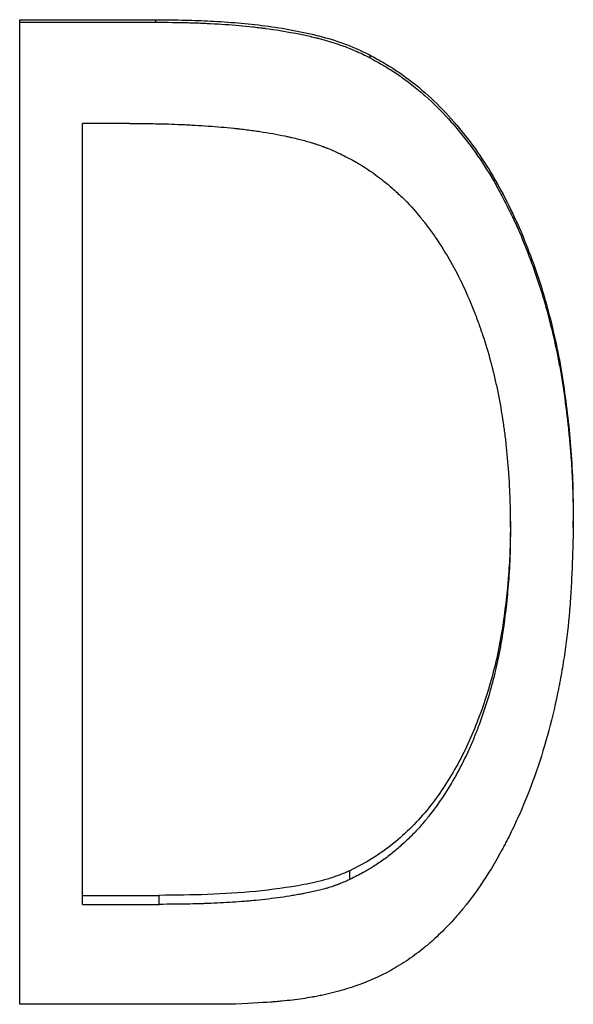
# Model space of a CAD drawing. Header units: millimetres. Extents: x -150 to 245, y -67 to 128.
# Tile 3 of 18: x -22 to -17, y -12 to -3. Entities that reach past the tile are written whole.
import ezdxf

# ---------------------------------------------------------------- set-up
doc = ezdxf.new("R2010")
doc.units = ezdxf.units.MM

msp = doc.modelspace()

# ---------------------------------------------------------------- linework, layer by layer
at = {"color": 7, "linetype": 'Continuous', "lineweight": 25}
for p, q in [((-21.9231, -12.0247), (-21.9231, -2.999)), ((-21.9231, -2.999), (-20.6737, -2.999)), ((-21.9231, -3.0215), (-20.6737, -3.0215)), ((-20.6737, -3.0215), (-20.6737, -2.999)), ((-18.7103, -3.3481), (-18.7103, -3.3231)), ((-21.3462, -11.1087), (-21.3462, -3.9503)), ((-20.9171, -3.9503), (-21.3462, -3.9503)), ((-17.4231, -7.6523), (-17.4231, -7.5952)), ((-16.8462, -7.6541), (-16.8462, -7.597)), ((-18.8942, -10.8811), (-18.8942, -10.7999)), ((-21.3462, -11.0258), (-20.643, -11.0258)), ((-20.643, -11.1087), (-20.643, -11.0258)), ((-21.3462, -11.1087), (-20.643, -11.1087)), ((-20.0048, -12.0247), (-21.9231, -12.0247))]:
    msp.add_line(p, q, dxfattribs=at)
for points, knots in [([(-20.6737, -2.999), (-20.5831, -2.9999), (-20.4158, -3.0017), (-20.0815, -3.0132), (-19.6715, -3.0478), (-19.2588, -3.1205), (-18.9779, -3.2046), (-18.8232, -3.2684), (-18.748, -3.3049), (-18.7103, -3.3231)], [0, 0, 0, 0, 0.135385, 0.250067, 0.500068, 0.749993, 0.874979, 0.937484, 1, 1, 1, 1]), ([(-20.6737, -3.0215), (-20.5623, -3.0227), (-20.4718, -3.024), (-20.3846, -3.026), (-20.3684, -3.0264), (-20.3499, -3.0269), (-20.3462, -3.027), (-20.3391, -3.0272), (-20.3339, -3.0274), (-20.3181, -3.0279), (-20.3075, -3.0282), (-20.276, -3.0293), (-20.2551, -3.0302), (-20.2239, -3.0315), (-20.2135, -3.032), (-20.1927, -3.0329), (-20.1834, -3.0334), (-20.081, -3.0386), (-19.9938, -3.0446), (-19.8689, -3.0557), (-19.8282, -3.0597), (-19.7686, -3.0663), (-19.749, -3.0686), (-19.72, -3.0721), (-19.7103, -3.0733), (-19.696, -3.0752), (-19.6912, -3.0758), (-19.6841, -3.0767), (-19.6817, -3.0771), (-19.677, -3.0777), (-19.6752, -3.0779), (-19.5781, -3.091), (-19.4899, -3.1051), (-19.3667, -3.1284), (-19.3271, -3.1365), (-19.27, -3.1492), (-19.2513, -3.1535), (-19.2239, -3.1601), (-19.2149, -3.1623), (-19.2014, -3.1657), (-19.197, -3.1668), (-19.1881, -3.1691), (-19.1848, -3.17), (-19.1356, -3.1828), (-19.0938, -3.1947), (-19.0339, -3.2134), (-19.0144, -3.2198), (-18.9764, -3.2327), (-18.9589, -3.239), (-18.9206, -3.2532), (-18.9014, -3.2608), (-18.8724, -3.2728), (-18.8627, -3.2769), (-18.8481, -3.2832), (-18.8433, -3.2854), (-18.8359, -3.2886), (-18.8335, -3.2897), (-18.8286, -3.2919), (-18.8253, -3.2934), (-18.7984, -3.3056), (-18.7606, -3.3236), (-18.7103, -3.3481)], [0, 0, 0, 0, 0.125, 0.125, 0.15625, 0.15625, 0.164062, 0.164062, 0.171875, 0.171875, 0.1875, 0.1875, 0.21875, 0.21875, 0.234375, 0.234375, 0.25, 0.25, 0.375, 0.375, 0.4375, 0.4375, 0.46875, 0.46875, 0.484375, 0.484375, 0.492188, 0.492188, 0.496094, 0.496094, 0.5, 0.5, 0.625, 0.625, 0.6875, 0.6875, 0.71875, 0.71875, 0.734375, 0.734375, 0.742188, 0.742188, 0.75, 0.75, 0.8125, 0.8125, 0.84375, 0.84375, 0.875, 0.875, 0.90625, 0.90625, 0.921875, 0.921875, 0.929688, 0.929688, 0.933594, 0.933594, 0.9375, 0.9375, 1, 1, 1, 1]), ([(-18.7103, -3.3231), (-18.6657, -3.348), (-18.5764, -3.3976), (-18.4032, -3.5059), (-18.2036, -3.6636), (-17.9846, -3.8782), (-17.7898, -4.1157), (-17.6167, -4.3678), (-17.4689, -4.6339), (-17.337, -4.9094), (-17.2234, -5.1957), (-17.1247, -5.487), (-17.0457, -5.7822), (-16.978, -6.0801), (-16.9131, -6.4819), (-16.8682, -6.8864), (-16.849, -7.2924), (-16.8471, -7.4954), (-16.8462, -7.597)], [0, 0, 0, 0, 0.031256, 0.062508, 0.124983, 0.186494, 0.249948, 0.312794, 0.373611, 0.43633, 0.499946, 0.562452, 0.624959, 0.687467, 0.749974, 0.874977, 0.937486, 1, 1, 1, 1]), ([(-18.7103, -3.3481), (-18.6806, -3.3648), (-18.6546, -3.3795), (-18.6213, -3.3986), (-18.6112, -3.4044), (-18.5973, -3.4124), (-18.593, -3.415), (-18.5867, -3.4186), (-18.5847, -3.4198), (-18.5818, -3.4215), (-18.5808, -3.4221), (-18.5789, -3.4232), (-18.5786, -3.4234), (-18.5536, -3.4382), (-18.531, -3.4521), (-18.4878, -3.4795), (-18.4677, -3.4927), (-18.4071, -3.5343), (-18.3667, -3.564), (-18.3064, -3.6114), (-18.2863, -3.6277), (-18.2562, -3.6528), (-18.2461, -3.6613), (-18.2261, -3.6786), (-18.2154, -3.688), (-18.1314, -3.7623), (-18.0597, -3.8331), (-17.9564, -3.9466), (-17.9226, -3.9856), (-17.8566, -4.066), (-17.8247, -4.107), (-17.7289, -4.2363), (-17.671, -4.3216), (-17.5931, -4.4482), (-17.5701, -4.4877), (-17.522, -4.5739), (-17.4977, -4.6195), (-17.4608, -4.6913), (-17.4484, -4.7158), (-17.4298, -4.7535), (-17.4245, -4.7644), (-17.4138, -4.7866), (-17.4084, -4.7978), (-17.3818, -4.8539), (-17.3611, -4.8997), (-17.3003, -5.0397), (-17.262, -5.1363), (-17.2069, -5.2879), (-17.1896, -5.3375), (-17.1652, -5.4105), (-17.1574, -5.4346), (-17.1422, -5.4823), (-17.1347, -5.5066), (-17.1005, -5.62), (-17.0737, -5.7193), (-17.0215, -5.9331), (-16.9992, -6.034), (-16.9722, -6.1726), (-16.9635, -6.221), (-16.9468, -6.3221), (-16.9386, -6.3754), (-16.9157, -6.5383), (-16.9027, -6.6434), (-16.8863, -6.7962), (-16.8814, -6.8462), (-16.8748, -6.9201), (-16.8728, -6.9445), (-16.8699, -6.9807), (-16.869, -6.9928), (-16.8672, -7.0168), (-16.8664, -7.028), (-16.862, -7.0908), (-16.8591, -7.1415), (-16.8554, -7.2182), (-16.8544, -7.2438), (-16.8529, -7.2825), (-16.8525, -7.2954), (-16.8518, -7.3148), (-16.8516, -7.3213), (-16.8514, -7.331), (-16.8513, -7.3343), (-16.8511, -7.3407), (-16.851, -7.3451), (-16.8491, -7.4154), (-16.8475, -7.5177), (-16.8462, -7.6541)], [0, 0, 0, 0, 0.015625, 0.015625, 0.023438, 0.023438, 0.027344, 0.027344, 0.029297, 0.029297, 0.030273, 0.030273, 0.03125, 0.03125, 0.046875, 0.046875, 0.0625, 0.0625, 0.09375, 0.09375, 0.109375, 0.109375, 0.117188, 0.117188, 0.125, 0.125, 0.1875, 0.1875, 0.21875, 0.21875, 0.25, 0.25, 0.3125, 0.3125, 0.34375, 0.34375, 0.375, 0.375, 0.390625, 0.390625, 0.398438, 0.398438, 0.40625, 0.40625, 0.4375, 0.4375, 0.5, 0.5, 0.53125, 0.53125, 0.546875, 0.546875, 0.5625, 0.5625, 0.625, 0.625, 0.6875, 0.6875, 0.71875, 0.71875, 0.75, 0.75, 0.8125, 0.8125, 0.84375, 0.84375, 0.859375, 0.859375, 0.867188, 0.867188, 0.875, 0.875, 0.90625, 0.90625, 0.921875, 0.921875, 0.929688, 0.929688, 0.933594, 0.933594, 0.935547, 0.935547, 0.9375, 0.9375, 1, 1, 1, 1]), ([(-20.9171, -3.9503), (-20.8107, -3.9508), (-20.7311, -3.9514), (-20.6766, -3.9523), (-20.6733, -3.9524), (-20.6683, -3.9525), (-20.6658, -3.9525), (-20.6582, -3.9527), (-20.6532, -3.9528), (-20.6382, -3.9531), (-20.6283, -3.9533), (-20.5983, -3.954), (-20.5784, -3.9545), (-20.5187, -3.9564), (-20.4791, -3.9579), (-20.4297, -3.9601), (-20.4185, -3.9607), (-20.3975, -3.9617), (-20.387, -3.9622), (-20.3557, -3.9638), (-20.3351, -3.9649), (-20.2736, -3.9685), (-20.2332, -3.9711), (-20.1141, -3.9796), (-20.0373, -3.9861), (-19.9586, -3.994), (-19.9527, -3.9946), (-19.9422, -3.9957), (-19.937, -3.9963), (-19.9213, -3.9979), (-19.9109, -3.9991), (-19.8799, -4.0026), (-19.8593, -4.005), (-19.7983, -4.0127), (-19.7582, -4.0182), (-19.6402, -4.0361), (-19.5643, -4.0497), (-19.4866, -4.0661), (-19.4802, -4.0674), (-19.4693, -4.0698), (-19.4639, -4.0709), (-19.4479, -4.0744), (-19.4374, -4.0768), (-19.4064, -4.0838), (-19.3863, -4.0886), (-19.3284, -4.1028), (-19.2924, -4.1125), (-19.2551, -4.1235), (-19.2497, -4.1251), (-19.2401, -4.128), (-19.2353, -4.1295), (-19.2211, -4.134), (-19.2116, -4.1371), (-19.1833, -4.1465), (-19.1645, -4.1531), (-19.1436, -4.1609), (-19.1428, -4.1613), (-19.1395, -4.1625), (-19.1378, -4.1632), (-19.1325, -4.1652), (-19.1289, -4.1666), (-19.1173, -4.1711), (-19.1088, -4.1744), (-19.081, -4.1854), (-19.0594, -4.1941), (-19.0349, -4.2041)], [0, 0, 0, 0, 0.125, 0.125, 0.128906, 0.128906, 0.132812, 0.132812, 0.140625, 0.140625, 0.15625, 0.15625, 0.1875, 0.1875, 0.25, 0.25, 0.265625, 0.265625, 0.28125, 0.28125, 0.3125, 0.3125, 0.375, 0.375, 0.5, 0.5, 0.507812, 0.507812, 0.515625, 0.515625, 0.53125, 0.53125, 0.5625, 0.5625, 0.625, 0.625, 0.75, 0.75, 0.757812, 0.757812, 0.765625, 0.765625, 0.78125, 0.78125, 0.8125, 0.8125, 0.875, 0.875, 0.882812, 0.882812, 0.890625, 0.890625, 0.90625, 0.90625, 0.9375, 0.9375, 0.941406, 0.941406, 0.945312, 0.945312, 0.953125, 0.953125, 0.96875, 0.96875, 1, 1, 1, 1]), ([(-19.0349, -4.2041), (-18.9846, -4.2283), (-18.944, -4.2484), (-18.9053, -4.2682), (-18.8981, -4.2719), (-18.8883, -4.2771), (-18.8852, -4.2787), (-18.8758, -4.2838), (-18.8711, -4.2863), (-18.8478, -4.299), (-18.8297, -4.3093), (-18.7427, -4.3609), (-18.6741, -4.4082), (-18.5887, -4.4753), (-18.5733, -4.4878), (-18.5411, -4.5144), (-18.5252, -4.5279), (-18.4778, -4.5691), (-18.4465, -4.5975), (-18.3577, -4.6833), (-18.3011, -4.7452), (-18.2404, -4.8202), (-18.2346, -4.8274), (-18.2222, -4.8431), (-18.216, -4.8509), (-18.1976, -4.8747), (-18.1855, -4.8907), (-18.1495, -4.9391), (-18.1261, -4.9721), (-18.0575, -5.073), (-18.014, -5.1429), (-17.8903, -5.3605), (-17.8167, -5.5161), (-17.7482, -5.6927), (-17.7447, -5.7018), (-17.7372, -5.7213), (-17.7335, -5.7311), (-17.7226, -5.7605), (-17.7155, -5.7801), (-17.6944, -5.8392), (-17.681, -5.8788), (-17.6422, -5.9983), (-17.6186, -6.0788), (-17.5946, -6.1704), (-17.5924, -6.1791), (-17.5875, -6.1981), (-17.5851, -6.2077), (-17.578, -6.2365), (-17.5733, -6.256), (-17.5595, -6.3149), (-17.5507, -6.3551), (-17.5254, -6.4781), (-17.51, -6.5634), (-17.4951, -6.6576), (-17.4945, -6.6616), (-17.493, -6.6711), (-17.4923, -6.6759), (-17.4901, -6.6903), (-17.4886, -6.7), (-17.4844, -6.7291), (-17.4817, -6.7488), (-17.4737, -6.8085), (-17.4688, -6.8491), (-17.455, -6.9739), (-17.4471, -7.0606), (-17.4399, -7.1623), (-17.4393, -7.1719), (-17.4379, -7.1928), (-17.4372, -7.2033), (-17.4353, -7.2346), (-17.4341, -7.2555), (-17.431, -7.3182), (-17.4292, -7.3599), (-17.4279, -7.4041), (-17.4279, -7.405), (-17.4277, -7.4086), (-17.4277, -7.4105), (-17.4275, -7.416), (-17.4274, -7.4198), (-17.4271, -7.4316), (-17.4269, -7.4398), (-17.4263, -7.466), (-17.4259, -7.4851), (-17.4246, -7.5478), (-17.4238, -7.5966), (-17.4231, -7.6523)], [0, 0, 0, 0, 0.03125, 0.03125, 0.039062, 0.039062, 0.042969, 0.042969, 0.046875, 0.046875, 0.0625, 0.0625, 0.125, 0.125, 0.140625, 0.140625, 0.15625, 0.15625, 0.1875, 0.1875, 0.25, 0.25, 0.257812, 0.257812, 0.265625, 0.265625, 0.28125, 0.28125, 0.3125, 0.3125, 0.375, 0.375, 0.5, 0.5, 0.507812, 0.507812, 0.515625, 0.515625, 0.53125, 0.53125, 0.5625, 0.5625, 0.625, 0.625, 0.632812, 0.632812, 0.640625, 0.640625, 0.65625, 0.65625, 0.6875, 0.6875, 0.75, 0.75, 0.753906, 0.753906, 0.757812, 0.757812, 0.765625, 0.765625, 0.78125, 0.78125, 0.8125, 0.8125, 0.875, 0.875, 0.882812, 0.882812, 0.890625, 0.890625, 0.90625, 0.90625, 0.9375, 0.9375, 0.939453, 0.939453, 0.941406, 0.941406, 0.945312, 0.945312, 0.953125, 0.953125, 0.96875, 0.96875, 1, 1, 1, 1]), ([(-16.8462, -7.6541), (-16.8483, -7.7391), (-16.8504, -7.8134), (-16.8533, -7.909), (-16.8543, -7.9382), (-16.8557, -7.978), (-16.8561, -7.9906), (-16.8568, -8.0086), (-16.857, -8.0144), (-16.8573, -8.0228), (-16.8574, -8.0256), (-16.8576, -8.0297), (-16.8577, -8.0311), (-16.8578, -8.0338), (-16.8578, -8.0342), (-16.8607, -8.1071), (-16.8641, -8.1743), (-16.8698, -8.2696), (-16.8718, -8.3005), (-16.8751, -8.3454), (-16.8762, -8.3602), (-16.8779, -8.382), (-16.8784, -8.3893), (-16.8796, -8.4036), (-16.8801, -8.4098), (-16.8916, -8.5454), (-16.9061, -8.6722), (-16.9335, -8.861), (-16.9436, -8.9238), (-16.96, -9.0176), (-16.9657, -9.0488), (-16.9747, -9.0955), (-16.9777, -9.111), (-16.9824, -9.1344), (-16.9839, -9.1421), (-16.9871, -9.1577), (-16.9885, -9.1649), (-17.0453, -9.4393), (-17.1152, -9.6917), (-17.2423, -10.0497), (-17.2883, -10.1657), (-17.363, -10.3344), (-17.3888, -10.3898), (-17.4289, -10.4716), (-17.4425, -10.4987), (-17.4633, -10.5389), (-17.4702, -10.5523), (-17.4808, -10.5723), (-17.4843, -10.5789), (-17.4914, -10.5922), (-17.4945, -10.5979), (-17.5634, -10.7251), (-17.631, -10.8365), (-17.7367, -10.9909), (-17.7727, -11.0403), (-17.8185, -11.0994), (-17.8273, -11.1106), (-17.8479, -11.1364), (-17.8582, -11.1491), (-17.8896, -11.1868), (-17.9107, -11.2115), (-17.975, -11.2836), (-18.019, -11.3294), (-18.0867, -11.3948), (-18.1095, -11.416), (-18.1557, -11.4573), (-18.1814, -11.4794), (-18.2571, -11.5416), (-18.3085, -11.5802), (-18.3869, -11.6337), (-18.4133, -11.6507), (-18.4665, -11.6835), (-18.4941, -11.6995), (-18.6253, -11.7719), (-18.7381, -11.8212), (-18.9189, -11.8826), (-18.981, -11.9009), (-19.0772, -11.9253), (-19.1098, -11.9328), (-19.1594, -11.9434), (-19.176, -11.9468), (-19.2011, -11.9517), (-19.2095, -11.9533), (-19.2222, -11.9556), (-19.2264, -11.9564), (-19.2349, -11.9579), (-19.2399, -11.9588), (-19.2992, -11.9693), (-19.3588, -11.978), (-19.4536, -11.9893), (-19.4862, -11.9928), (-19.5364, -11.9976), (-19.5534, -11.9991), (-19.5792, -12.0013), (-19.5878, -12.002), (-19.6009, -12.0031), (-19.6053, -12.0034), (-19.6118, -12.0039), (-19.614, -12.0041), (-19.6184, -12.0044), (-19.6215, -12.0047), (-19.7074, -12.0111), (-19.8347, -12.0177), (-20.0048, -12.0247)], [0, 0, 0, 0, 0.03125, 0.03125, 0.046875, 0.046875, 0.054688, 0.054688, 0.058594, 0.058594, 0.060547, 0.060547, 0.061523, 0.061523, 0.0625, 0.0625, 0.09375, 0.09375, 0.109375, 0.109375, 0.117188, 0.117188, 0.121094, 0.121094, 0.125, 0.125, 0.1875, 0.1875, 0.21875, 0.21875, 0.234375, 0.234375, 0.242188, 0.242188, 0.246094, 0.246094, 0.25, 0.25, 0.375, 0.375, 0.4375, 0.4375, 0.46875, 0.46875, 0.484375, 0.484375, 0.492188, 0.492188, 0.496094, 0.496094, 0.5, 0.5, 0.5625, 0.5625, 0.59375, 0.59375, 0.601562, 0.601562, 0.609375, 0.609375, 0.625, 0.625, 0.65625, 0.65625, 0.671875, 0.671875, 0.6875, 0.6875, 0.71875, 0.71875, 0.734375, 0.734375, 0.75, 0.75, 0.8125, 0.8125, 0.84375, 0.84375, 0.859375, 0.859375, 0.867188, 0.867188, 0.871094, 0.871094, 0.873047, 0.873047, 0.875, 0.875, 0.90625, 0.90625, 0.921875, 0.921875, 0.929688, 0.929688, 0.933594, 0.933594, 0.935547, 0.935547, 0.936523, 0.936523, 0.9375, 0.9375, 1, 1, 1, 1]), ([(-17.4231, -7.5952), (-17.4235, -7.6727), (-17.4244, -7.8276), (-17.4412, -8.137), (-17.4758, -8.4574), (-17.5315, -8.785), (-17.6052, -9.0856), (-17.7219, -9.4457), (-17.9068, -9.8473), (-18.1204, -10.1721), (-18.3238, -10.401), (-18.4972, -10.5566), (-18.6867, -10.6929), (-18.825, -10.7642), (-18.8942, -10.7999)], [0, 0, 0, 0, 0.062527, 0.12505, 0.250084, 0.322617, 0.39356, 0.500138, 0.628287, 0.750016, 0.812681, 0.87501, 0.937486, 1, 1, 1, 1]), ([(-17.4231, -7.6523), (-17.4238, -7.7564), (-17.4248, -7.8344), (-17.4263, -7.888), (-17.4264, -7.8912), (-17.4265, -7.8959), (-17.4266, -7.8983), (-17.4268, -7.9054), (-17.427, -7.9102), (-17.4275, -7.9245), (-17.4278, -7.9341), (-17.429, -7.9629), (-17.4299, -7.9822), (-17.4329, -8.0407), (-17.4354, -8.0801), (-17.4444, -8.2002), (-17.4515, -8.2778), (-17.4682, -8.4328), (-17.4778, -8.5094), (-17.49, -8.5947), (-17.4916, -8.6054), (-17.4946, -8.6254), (-17.4961, -8.6354), (-17.5008, -8.6652), (-17.504, -8.6849), (-17.514, -8.7436), (-17.521, -8.7821), (-17.536, -8.8579), (-17.544, -8.8952), (-17.5565, -8.9503), (-17.5606, -8.9677), (-17.57, -9.0063), (-17.5749, -9.0256), (-17.6193, -9.198), (-17.6661, -9.346), (-17.7237, -9.4975), (-17.7276, -9.5078), (-17.7351, -9.527), (-17.7388, -9.5365), (-17.7502, -9.5649), (-17.7579, -9.5837), (-17.7814, -9.6398), (-17.7976, -9.6765), (-17.8478, -9.7851), (-17.8833, -9.8551), (-17.9963, -10.0583), (-18.08, -10.1845), (-18.1778, -10.3087), (-18.1844, -10.3169), (-18.1968, -10.3323), (-18.2031, -10.3399), (-18.222, -10.3625), (-18.2347, -10.3773), (-18.2735, -10.4211), (-18.3001, -10.4493), (-18.3408, -10.49), (-18.3543, -10.5031), (-18.3835, -10.5307), (-18.3981, -10.5442), (-18.4417, -10.5837), (-18.4708, -10.6088), (-18.5142, -10.6446), (-18.5301, -10.6573), (-18.561, -10.681), (-18.5767, -10.6926), (-18.6242, -10.7265), (-18.6565, -10.748), (-18.6917, -10.7696), (-18.6925, -10.7701), (-18.6954, -10.7718), (-18.6969, -10.7727), (-18.7014, -10.7755), (-18.7045, -10.7773), (-18.7141, -10.783), (-18.7208, -10.7869), (-18.7421, -10.7992), (-18.7577, -10.808), (-18.8088, -10.8362), (-18.8487, -10.8574), (-18.8942, -10.8811)], [0, 0, 0, 0, 0.0625, 0.0625, 0.064453, 0.064453, 0.066406, 0.066406, 0.070312, 0.070312, 0.078125, 0.078125, 0.09375, 0.09375, 0.125, 0.125, 0.1875, 0.1875, 0.25, 0.25, 0.257812, 0.257812, 0.265625, 0.265625, 0.28125, 0.28125, 0.3125, 0.3125, 0.34375, 0.34375, 0.359375, 0.359375, 0.375, 0.375, 0.5, 0.5, 0.507812, 0.507812, 0.515625, 0.515625, 0.53125, 0.53125, 0.5625, 0.5625, 0.625, 0.625, 0.75, 0.75, 0.757812, 0.757812, 0.765625, 0.765625, 0.78125, 0.78125, 0.8125, 0.8125, 0.828125, 0.828125, 0.84375, 0.84375, 0.875, 0.875, 0.890625, 0.890625, 0.90625, 0.90625, 0.9375, 0.9375, 0.939453, 0.939453, 0.941406, 0.941406, 0.945312, 0.945312, 0.953125, 0.953125, 0.96875, 0.96875, 1, 1, 1, 1]), ([(-18.8942, -10.7999), (-18.9282, -10.8143), (-18.9961, -10.8432), (-19.1364, -10.8901), (-19.3895, -10.9452), (-19.7562, -10.9945), (-20.1993, -11.0218), (-20.4951, -11.0245), (-20.643, -11.0258)], [0, 0, 0, 0, 0.06251, 0.125005, 0.249982, 0.499941, 0.74996, 1, 1, 1, 1]), ([(-18.8942, -10.8811), (-18.9396, -10.9005), (-18.9738, -10.9145), (-18.9981, -10.9239), (-19.001, -10.925), (-19.0052, -10.9266), (-19.0074, -10.9274), (-19.0138, -10.9298), (-19.0181, -10.9314), (-19.031, -10.9361), (-19.0397, -10.9391), (-19.066, -10.948), (-19.0837, -10.9536), (-19.1062, -10.9602), (-19.1094, -10.9611), (-19.1172, -10.9634), (-19.1212, -10.9645), (-19.1332, -10.9678), (-19.1414, -10.97), (-19.1664, -10.9766), (-19.1837, -10.9809), (-19.2376, -10.9936), (-19.2763, -11.0018), (-19.3227, -11.0107), (-19.3262, -11.0113), (-19.3349, -11.013), (-19.3393, -11.0138), (-19.3524, -11.0162), (-19.3612, -11.0178), (-19.3876, -11.0226), (-19.4053, -11.0256), (-19.4589, -11.0345), (-19.495, -11.04), (-19.6048, -11.0556), (-19.6798, -11.0644), (-19.7663, -11.0728), (-19.7739, -11.0735), (-19.7912, -11.0751), (-19.8, -11.0759), (-19.8262, -11.0782), (-19.8439, -11.0797), (-19.8974, -11.0839), (-19.9336, -11.0866), (-20.0443, -11.0938), (-20.1206, -11.0977), (-20.2018, -11.1009), (-20.2027, -11.1009), (-20.206, -11.101), (-20.2077, -11.1011), (-20.2128, -11.1013), (-20.2162, -11.1014), (-20.2267, -11.1018), (-20.2338, -11.102), (-20.2556, -11.1027), (-20.2708, -11.1031), (-20.3184, -11.1044), (-20.3527, -11.1051), (-20.4636, -11.1071), (-20.5481, -11.1081), (-20.643, -11.1087)], [0, 0, 0, 0, 0.0625, 0.0625, 0.066406, 0.066406, 0.070312, 0.070312, 0.078125, 0.078125, 0.09375, 0.09375, 0.125, 0.125, 0.132812, 0.132812, 0.140625, 0.140625, 0.15625, 0.15625, 0.1875, 0.1875, 0.25, 0.25, 0.257812, 0.257812, 0.265625, 0.265625, 0.28125, 0.28125, 0.3125, 0.3125, 0.375, 0.375, 0.5, 0.5, 0.515625, 0.515625, 0.53125, 0.53125, 0.5625, 0.5625, 0.625, 0.625, 0.75, 0.75, 0.753906, 0.753906, 0.757812, 0.757812, 0.765625, 0.765625, 0.78125, 0.78125, 0.8125, 0.8125, 0.875, 0.875, 1, 1, 1, 1])]:
    msp.add_open_spline(points, degree=3, knots=knots, dxfattribs=at)

doc.saveas('drawing.dxf')
